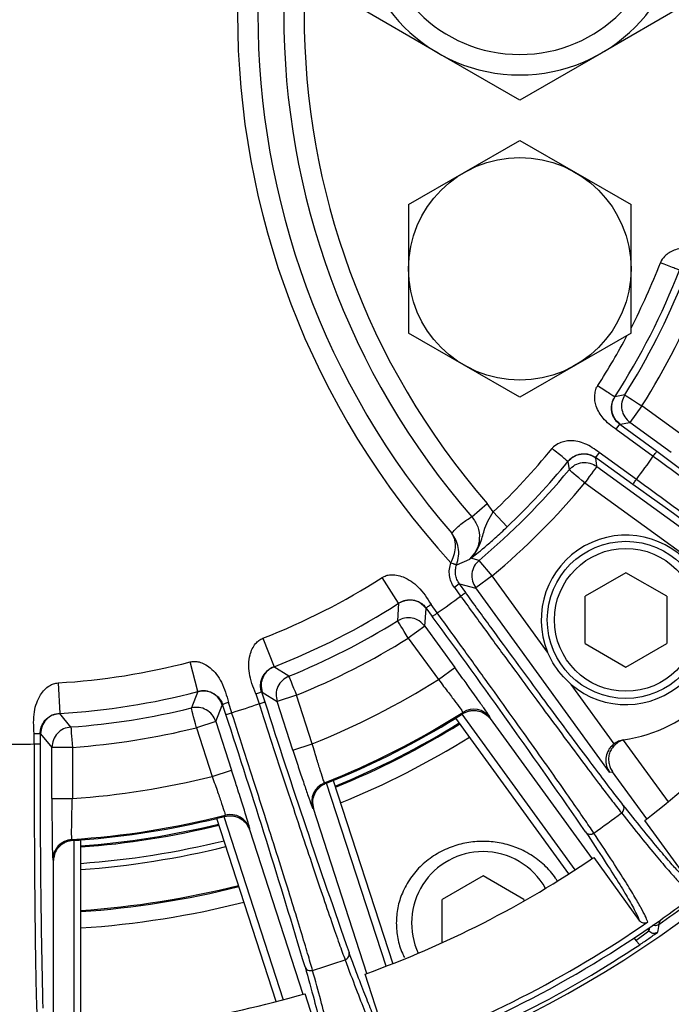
# Model space of a CAD drawing. Header units: millimetres. Extents: x -260 to 900, y 383 to 990.
# Tile 22 of 25: x 839 to 871, y 646 to 694. Entities that reach past the tile are written whole.
import ezdxf

# ---------------------------------------------------------------- set-up
doc = ezdxf.new("R2010")
doc.units = ezdxf.units.MM

# ---------------------------------------------------------------- blocks, each defined once
blk = doc.blocks.new('Drawing View9')
at = {"color": 7, "linetype": 'Continuous', "lineweight": 25}
for p, q in [((78, -19.928), (74, -17.619)), ((90, -17.619), (86, -19.928)), ((82, -22.238), (78, -19.928)), ((86, -19.928), (82, -22.238)), ((76.55, -27.353), (82, -24.207)), ((82, -24.207), (87.45, -27.353)), ((76.55, -27.353), (76.55, -33.647)), ((87.45, -33.647), (87.45, -27.353)), ((88.905, -30.159), (88.889, -30.201)), ((88.927, -30.102), (88.905, -30.159)), ((82, -36.793), (76.55, -33.647)), ((87.45, -33.647), (82, -36.793)), ((85.797, -36.26), (85.774, -36.295)), ((85.821, -36.223), (85.797, -36.26)), ((87.14, -36.68), (86.661, -36.764)), ((87.986, -37.213), (87.398, -38.022)), ((90.012, -38.685), (87.986, -37.213)), ((86.916, -38.112), (87.397, -38.024)), ((89.424, -39.494), (87.398, -38.022)), ((86.722, -38.359), (86.898, -38.117)), ((86.722, -38.359), (88.541, -39.68)), ((86.898, -38.117), (86.915, -38.114)), ((86.898, -38.117), (88.716, -39.438)), ((83.611, -39.268), (83.583, -39.303)), ((83.649, -39.221), (83.611, -39.268)), ((85.893, -39.501), (85.717, -39.743)), ((87.711, -40.822), (85.893, -39.501)), ((84.357, -39.936), (84.415, -40.347)), ((87.535, -41.064), (85.717, -39.743)), ((85.719, -39.76), (85.717, -39.743)), ((85.773, -40.175), (85.718, -39.761)), ((88.541, -39.68), (88.606, -39.726)), ((85.772, -40.176), (94.683, -46.651)), ((85.184, -40.985), (93.298, -46.88)), ((79.653, -42.649), (80.406, -41.995)), ((80.699, -42.412), (80.406, -41.995)), ((80.699, -42.412), (81.388, -43.136)), ((78.908, -44.995), (79.55, -44.721)), ((79.55, -44.721), (79.608, -44.677)), ((79.551, -44.722), (79.814, -44.417)), ((80.01, -44.784), (79.608, -44.677)), ((79.814, -44.417), (79.609, -44.677)), ((80.65, -45.547), (80.007, -44.781)), ((76.061, -46.887), (75.25, -45.625)), ((80.65, -45.547), (79.842, -46.134)), ((83.36, -49.276), (80.65, -45.547)), ((87.198, -45.389), (85.198, -46.544)), ((89.198, -46.544), (87.198, -45.389)), ((79.037, -45.935), (78.794, -46.111)), ((78.794, -46.111), (79.1, -46.53)), ((79.037, -45.935), (79.341, -46.353)), ((79.04, -45.933), (79.839, -46.136)), ((86.395, -55.154), (79.842, -46.134)), ((79.147, -46.594), (79.101, -46.53)), ((85.198, -48.853), (85.198, -46.544)), ((89.198, -46.544), (89.198, -48.853)), ((76.059, -46.884), (76.013, -47.749)), ((77.352, -48.004), (77.407, -47.143)), ((77.41, -47.141), (77.412, -47.115)), ((77.716, -47.534), (77.412, -47.115)), ((77.959, -47.36), (77.655, -46.939)), ((77.349, -48.007), (76.54, -48.594)), ((77.349, -48.007), (78.821, -50.034)), ((69.416, -48.598), (69.96, -49.996)), ((76.54, -48.594), (78.012, -50.621)), ((85.198, -48.853), (87.198, -50.008)), ((87.198, -50.008), (89.198, -48.853)), ((66.226, -51.209), (65.845, -49.758)), ((70.686, -50.463), (69.958, -49.992)), ((78.012, -50.621), (78.821, -50.034)), ((79.218, -50.582), (78.821, -50.034)), ((59.378, -50.783), (59.463, -52.28)), ((86.623, -53.767), (84.512, -50.862)), ((66.225, -51.205), (65.914, -52.014)), ((69.065, -51.315), (69.227, -51.809)), ((69.351, -51.223), (69.511, -51.716)), ((69.351, -51.223), (69.372, -51.236)), ((69.376, -51.235), (70.106, -51.696)), ((71.06, -51.386), (70.109, -51.695)), ((71.834, -53.769), (71.06, -51.386)), ((67.108, -52.67), (67.427, -51.868)), ((67.431, -51.867), (67.441, -51.843)), ((67.601, -52.336), (67.441, -51.843)), ((67.885, -52.245), (67.726, -51.751)), ((69.227, -51.809), (69.278, -51.965)), ((70.884, -54.078), (70.109, -51.695)), ((60.009, -52.949), (59.463, -52.276)), ((84.409, -60.141), (78.864, -52.509)), ((79.162, -52.323), (84.705, -59.951)), ((80.553, -52.488), (80.481, -52.368)), ((80.55, -52.532), (80.553, -52.488)), ((80.55, -52.532), (85.539, -59.399)), ((67.105, -52.672), (66.154, -52.981)), ((66.154, -52.981), (66.928, -55.364)), ((67.105, -52.672), (67.879, -55.054)), ((58.205, -53.778), (58.204, -53.259)), ((58.504, -53.259), (58.504, -53.778)), ((58.504, -53.259), (58.521, -53.278)), ((58.524, -53.278), (59.076, -53.943)), ((59.08, -56.448), (59.08, -53.943)), ((60.08, -53.943), (59.08, -53.943)), ((60.08, -53.943), (60.08, -56.448)), ((70.884, -54.078), (71.834, -53.769)), ((87.061, -53.584), (89.263, -56.615)), ((70.884, -54.078), (71.095, -54.725)), ((66.928, -55.364), (67.879, -55.055)), ((68.086, -55.698), (67.879, -55.054)), ((86.395, -55.154), (86.535, -55.134)), ((88.219, -57.451), (86.535, -55.134)), ((75.449, -64.667), (72.535, -55.7)), ((72.861, -55.568), (75.776, -64.54)), ((59.08, -56.448), (60.08, -56.448)), ((59.08, -56.448), (59.081, -57.128)), ((71.788, -56.769), (71.851, -56.922)), ((67.496, -57.337), (70.409, -66.305)), ((71.851, -56.922), (71.888, -56.945)), ((74.511, -65.018), (71.888, -56.945)), ((70.07, -66.394), (67.155, -57.422)), ((68.768, -57.924), (68.736, -57.788)), ((90.367, -60.598), (88.13, -57.519)), ((68.751, -57.965), (68.768, -57.924)), ((68.751, -57.965), (71.374, -66.037)), ((60.149, -58.501), (60.149, -67.93)), ((60.5, -67.91), (60.5, -58.476)), ((59.109, -59.287), (59.121, -59.451)), ((59.121, -59.451), (59.149, -59.486)), ((59.149, -67.973), (59.149, -59.486)), ((85.62, -59.343), (87.857, -62.422)), ((80.2, -60.241), (78.2, -61.396)), ((82.2, -61.396), (80.2, -60.241)), ((78.2, -63.514), (78.2, -61.396)), ((82.2, -61.396), (82.2, -61.473)), ((88.808, -62.624), (88.889, -62.402)), ((87.682, -63.405), (88.329, -62.935)), ((88.26, -62.84), (88.329, -62.935)), ((88.356, -62.774), (88.329, -62.935)), ((87.597, -63.288), (87.682, -63.405)), ((87.874, -63.609), (87.682, -63.405)), ((75.595, -68.67), (74.419, -65.05)), ((71.468, -66.009), (72.644, -69.629))]:
    blk.add_line(p, q, dxfattribs=at)
at = {"color": 7, "linetype": 'Continuous', "lineweight": 25, "flags": 128}
for points in [[(87.14, -36.68), (87.159, -36.692), (87.208, -36.723), (87.288, -36.773), (87.393, -36.839), (87.52, -36.92), (87.666, -37.011), (87.823, -37.11), (87.986, -37.213)], [(85.184, -40.985), (85.036, -40.862), (84.893, -40.744), (84.761, -40.634), (84.645, -40.538), (84.549, -40.458), (84.478, -40.398), (84.432, -40.361), (84.415, -40.347)], [(85.772, -40.176), (85.759, -40.194), (85.724, -40.242), (85.67, -40.318), (85.596, -40.418), (85.508, -40.54), (85.407, -40.679), (85.298, -40.829), (85.184, -40.985)], [(76.54, -48.594), (76.438, -48.431), (76.34, -48.273), (76.249, -48.127), (76.169, -47.999), (76.104, -47.894), (76.054, -47.814), (76.023, -47.764), (76.011, -47.746)], [(70.684, -50.46), (70.692, -50.48), (70.714, -50.535), (70.75, -50.622), (70.796, -50.737), (70.853, -50.877), (70.918, -51.036), (70.988, -51.208), (71.06, -51.386)], [(66.154, -52.981), (66.107, -52.793), (66.063, -52.613), (66.021, -52.447), (65.985, -52.3), (65.955, -52.179), (65.933, -52.089), (65.919, -52.032), (65.913, -52.01)], [(79.209, -52.231), (79.207, -52.267), (79.205, -52.296)], [(60.008, -52.945), (60.01, -52.967), (60.014, -53.026), (60.021, -53.119), (60.029, -53.243), (60.04, -53.394), (60.052, -53.565), (60.066, -53.75), (60.08, -53.943)], [(72.488, -55.718), (72.457, -55.699), (72.433, -55.683)], [(67.568, -57.264), (67.555, -57.298), (67.545, -57.325)], [(60.099, -58.504), (60.076, -58.476), (60.058, -58.454)]]:
    blk.add_lwpolyline(points, dxfattribs=at)
at = {"color": 7, "linetype": 'Continuous', "lineweight": 25}
for centre, radius in [((82, -30.5), 5.45), ((87.198, -47.698), 3.85), ((87.198, -47.698), 3.5)]:
    blk.add_circle(centre, radius, dxfattribs=at)
for centre, radius, start, end in [((108, -18), 39.831, 137.5176, 222.4824), ((108, -18), 38.833, 139.056, 220.9442), ((108, -18), 37.565, 138.9907, 221.0099), ((108, -18), 36.567, 138.9908, 221.0093), ((82, -13), 8, 180, 0), ((82, -13), 7, 180, 0), ((57.5, -18), 33.677, 332.7895, 338.759), ((57.5, -18), 34.677, 327.24, 338.7605), ((57.5, -18), 35.035, 327.7804, 338.2197), ((57.5, -18), 36.035, 327.7797, 338.2203), ((57.5, -18), 33.677, 327.241, 332.1101), ((57.5, -18), 55, 198.2785, 341.7215), ((57.5, -18), 33.677, 313.5415, 320.759), ((246.779, 172.087), 264.058, 233.23088, 236.62912), ((57.5, -18), 34.677, 313.5417, 320.759), ((57.5, -18), 37.862, 322.9311, 325.0688), ((57.5, -18), 34.983, 310.0442, 320.2984), ((57.5, -18), 35.983, 310.0442, 320.2984), ((-64.791, -256.753), 264.054, 51.37089, 54.76908), ((87.198, -47.698), 4.15, 229.6636, 202.3366), ((57.5, -18), 32.836, 291.2778, 302.7222), ((57.5, -18), 35.785, 304.8694, 307.1304), ((57.5, -18), 34.336, 291.2771, 302.7221), ((57.5, -18), 35.035, 292.1064, 301.8936), ((-281.297, -310.902), 445.256, 34.59696, 36.26338), ((86.138, -46.638), 7, 277.7713, 353.9594), ((57.5, -18), 36.035, 292.105, 301.8949), ((57.5, -18), 50, 307.7782, 322.4638), ((57.5, -18), 32.836, 273.2778, 284.7222), ((57.5, -18), 38.535, 291.8384, 302.1616), ((57.5, -18), 34.336, 273.2771, 284.7221), ((57.5, -18), 35.035, 274.1064, 283.8936), ((57.5, -18), 35.785, 286.8709, 289.1298), ((504.99, 87.754), 457.268, 197.75864, 199.38113), ((79.744, -53.076), 1, 36.0114, 122.3689), ((-355.227, -191.873), 445.256, 16.59696, 18.26338), ((57.5, -18), 40.534, 291.6177, 302.3823), ((57.5, -18), 40.587, 292.2389, 301.7611), ((57.5, -18), 40.587, 301.7611, 302.2573), ((57.5, -18), 36.035, 274.105, 283.8949), ((57.5, -18), 40.878, 292.2087, 301.7913), ((57.5, -18), 40.934, 292.2029, 301.7971), ((57.5, -18), 41.734, 292.1222, 301.8778), ((57.5, -18), 35.785, 268.8717, 271.1296), ((515.768, -55.704), 457.268, 179.75864, 181.38113), ((57.5, -18), 38.535, 273.8384, 284.1616), ((72.802, -56.613), 1, 111.6312, 197.9806), ((57.5, -18), 40.587, 291.7427, 292.2389), ((57.5, -18), 40.534, 273.6177, 284.3823), ((57.5, -18), 40.587, 283.7611, 284.2573), ((67.817, -58.233), 1, 18.0114, 104.3689), ((57.5, -18), 49.016, 305.0205, 306.9792), ((57.5, -18), 40.587, 274.2389, 283.7611), ((57.5, -18), 40.878, 274.2087, 283.7913), ((57.5, -18), 40.934, 274.2029, 283.7971), ((60.121, -59.452), 1, 93.6312, 179.9806), ((57.5, -18), 40.587, 273.7427, 274.2389), ((57.5, -18), 41.734, 274.1222, 283.8778), ((57.5, -18), 42.035, 274.0927, 283.9073), ((80.2, -62.55), 3.5, 90, 204.9942), ((80.2, -62.55), 3.5, 29.0058, 90), ((57.5, -18), 50, 289.7782, 304.2217), ((57.5, -18), 44.034, 273.9065, 284.0935), ((57.5, -18), 44.091, 273.9015, 284.0985), ((57.5, -18), 44.891, 273.8319, 284.1681), ((57.5, -18), 54.511, 305.0536, 306.9467), ((57.5, -18), 54.376, 305.258, 306.7422), ((57.5, -18), 54.376, 288.7419, 305.258), ((57.5, -18), 54.097, 289.3328, 304.6671), ((277.932, -95.098), 191.891, 170.25671, 170.37212), ((57.5, -18), 54.798, 290.3375, 303.6625), ((57.5, -18), 49.016, 287.0205, 288.9792), ((57.5, -18), 50, 271.7782, 286.2217)]:
    blk.add_arc(centre, radius, start, end, dxfattribs=at)
for points, knots in [([(91.148, -29.674), (90.884, -29.589), (90.388, -29.43), (89.759, -29.494), (89.369, -29.667), (89.124, -29.844), (88.998, -30.009), (88.928, -30.102)], [0, 0, 0, 0, 0.336821, 0.634272, 0.746508, 0.858138, 1, 1, 1, 1]), ([(86.722, -38.359), (86.491, -38.196), (86.074, -37.9), (85.781, -37.361), (85.668, -36.961), (85.676, -36.682), (85.701, -36.454), (85.757, -36.333), (85.774, -36.295)], [0, 0, 0, 0, 0.339089, 0.61295, 0.724366, 0.839089, 0.94929, 1, 1, 1, 1]), ([(86.898, -38.117), (86.843, -38.071), (86.721, -37.969), (86.564, -37.726), (86.479, -37.414), (86.504, -37.13), (86.573, -36.917), (86.633, -36.814), (86.661, -36.764)], [0, 0, 0, 0, 0.128157, 0.282208, 0.544505, 0.78642, 0.897533, 1, 1, 1, 1]), ([(85.893, -39.501), (85.669, -39.338), (85.246, -39.033), (84.628, -38.9), (84.204, -38.944), (83.916, -39.036), (83.745, -39.155), (83.65, -39.221)], [0, 0, 0, 0, 0.336843, 0.634286, 0.746529, 0.858165, 1, 1, 1, 1]), ([(84.357, -39.936), (84.395, -39.893), (84.476, -39.805), (84.657, -39.673), (84.918, -39.561), (85.242, -39.545), (85.522, -39.62), (85.656, -39.705), (85.717, -39.743)], [0, 0, 0, 0, 0.102776, 0.213859, 0.455688, 0.717893, 0.871903, 1, 1, 1, 1]), ([(79.814, -44.417), (79.898, -44.276), (80.045, -44.03), (80.165, -43.652), (80.268, -43.273), (80.411, -42.863), (80.604, -42.561), (80.699, -42.412)], [0, 0, 0, 0, 0.222213, 0.38827, 0.545425, 0.776156, 1, 1, 1, 1]), ([(78.667, -43.449), (78.831, -43.275), (79.123, -42.966), (79.491, -42.746), (79.653, -42.65)], [0, 0, 0, 0, 0.560866, 1, 1, 1, 1]), ([(79.654, -42.65), (79.763, -42.808), (79.981, -43.124), (80.051, -43.707), (79.923, -44.28), (79.675, -44.574), (79.551, -44.722)], [0, 0, 0, 0, 0.249646, 0.499391, 0.74949, 1, 1, 1, 1]), ([(79.609, -44.677), (79.695, -44.61), (79.878, -44.467), (80.273, -44.141), (80.795, -43.69), (81.189, -43.323), (81.388, -43.136)], [0, 0, 0, 0, 0.223361, 0.469252, 0.731182, 1, 1, 1, 1]), ([(78.625, -44.9), (78.68, -44.783), (78.796, -44.536), (78.866, -44.15), (78.845, -43.762), (78.729, -43.558), (78.667, -43.449)], [0, 0, 0, 0, 0.210103, 0.443126, 0.702428, 1, 1, 1, 1]), ([(78.91, -44.996), (78.95, -44.853), (79.03, -44.567), (78.998, -44.146), (78.883, -43.763), (78.739, -43.553), (78.667, -43.449)], [0, 0, 0, 0, 0.2488404, 0.4991916, 0.7496536, 1, 1, 1, 1]), ([(78.794, -46.111), (78.738, -46.02), (78.625, -45.839), (78.548, -45.528), (78.537, -45.208), (78.596, -45.004), (78.625, -44.9)], [0, 0, 0, 0, 0.252029, 0.499983, 0.747738, 1, 1, 1, 1]), ([(78.625, -44.9), (78.66, -44.913), (78.715, -44.931), (78.78, -44.954), (78.825, -44.969), (78.862, -44.981), (78.898, -44.993), (78.905, -44.995), (78.91, -44.996)], [0, 0, 0, 0, 0.239832, 0.368648, 0.500102, 0.631541, 0.760316, 1, 1, 1, 1]), ([(75.25, -45.625), (75.315, -45.59), (75.447, -45.519), (75.69, -45.477), (75.975, -45.495), (76.46, -45.639), (77.108, -46.089), (77.462, -46.639), (77.655, -46.939)], [0, 0, 0, 0, 0.072709, 0.147917, 0.241864, 0.354234, 0.64745, 1, 1, 1, 1]), ([(76.061, -46.887), (76.085, -46.873), (76.135, -46.842), (76.237, -46.793), (76.407, -46.733), (76.654, -46.699), (76.968, -46.755), (77.209, -46.9), (77.337, -47.019), (77.388, -47.084), (77.412, -47.115)], [0, 0, 0, 0, 0.041299, 0.090441, 0.199759, 0.44749, 0.723801, 0.875062, 0.939902, 1, 1, 1, 1]), ([(69.065, -51.315), (68.936, -50.983), (68.699, -50.375), (68.717, -49.592), (68.881, -49.114), (69.033, -48.872), (69.213, -48.695), (69.349, -48.63), (69.416, -48.598)], [0, 0, 0, 0, 0.35179, 0.645046, 0.75304, 0.85086, 0.926634, 1, 1, 1, 1]), ([(84.512, -50.862), (84.182, -50.528), (83.713, -50.055), (83.44, -49.453), (83.36, -49.276)], [0, 0, 0, 0, 0.705296, 1, 1, 1, 1]), ([(65.845, -49.758), (65.917, -49.745), (66.064, -49.718), (66.309, -49.754), (66.574, -49.858), (66.991, -50.145), (67.468, -50.773), (67.635, -51.405), (67.726, -51.751)], [0, 0, 0, 0, 0.0727087, 0.147917, 0.2418635, 0.3542339, 0.6474502, 1, 1, 1, 1]), ([(69.351, -51.223), (69.34, -51.185), (69.317, -51.107), (69.296, -50.936), (69.319, -50.654), (69.459, -50.366), (69.632, -50.185), (69.781, -50.082), (69.88, -50.029), (69.935, -50.006), (69.96, -49.996)], [0, 0, 0, 0, 0.059497, 0.123515, 0.272279, 0.552507, 0.800241, 0.909559, 0.958714, 1, 1, 1, 1]), ([(78.012, -50.621), (78.099, -50.733), (78.268, -50.951), (78.569, -51.345), (78.892, -51.773), (79.16, -52.142), (79.193, -52.201), (79.209, -52.231)], [0, 0, 0, 0, 0.136989, 0.266298, 0.500928, 0.751626, 1, 1, 1, 1]), ([(80.481, -52.368), (80.419, -52.277), (80.296, -52.094), (79.925, -51.568), (79.551, -51.042), (79.284, -50.674), (79.218, -50.582)], [0, 0, 0, 0, 0.280277, 0.558031, 0.88905, 1, 1, 1, 1]), ([(58.204, -53.259), (58.184, -52.903), (58.147, -52.251), (58.405, -51.511), (58.709, -51.108), (58.929, -50.925), (59.154, -50.813), (59.304, -50.793), (59.378, -50.783)], [0, 0, 0, 0, 0.3517894, 0.6450452, 0.75304, 0.8508602, 0.9266338, 1, 1, 1, 1]), ([(66.226, -51.209), (66.253, -51.203), (66.31, -51.189), (66.422, -51.174), (66.603, -51.169), (66.848, -51.214), (67.13, -51.364), (67.314, -51.576), (67.399, -51.729), (67.427, -51.806), (67.441, -51.843)], [0, 0, 0, 0, 0.041299, 0.090441, 0.199758, 0.447489, 0.723801, 0.875063, 0.939902, 1, 1, 1, 1]), ([(58.504, -53.259), (58.506, -53.22), (58.508, -53.138), (58.541, -52.969), (58.65, -52.708), (58.871, -52.478), (59.093, -52.359), (59.266, -52.307), (59.377, -52.287), (59.436, -52.282), (59.463, -52.28)], [0, 0, 0, 0, 0.059497, 0.123515, 0.272279, 0.552507, 0.800241, 0.909559, 0.958714, 1, 1, 1, 1]), ([(79.205, -52.296), (79.197, -52.301), (79.183, -52.31), (79.169, -52.319), (79.162, -52.323)], [0, 0, 0, 0, 0.559993, 1, 1, 1, 1]), ([(79.205, -52.296), (79.256, -52.267), (79.362, -52.207), (79.538, -52.155), (79.724, -52.131), (79.973, -52.148), (80.288, -52.255), (80.456, -52.433), (80.55, -52.532)], [0, 0, 0, 0, 0.096453, 0.199643, 0.311861, 0.434892, 0.684266, 1, 1, 1, 1]), ([(72.433, -55.683), (72.419, -55.653), (72.39, -55.591), (72.249, -55.157), (72.093, -54.645), (71.951, -54.17), (71.874, -53.905), (71.834, -53.769)], [0, 0, 0, 0, 0.248269, 0.49887, 0.733589, 0.862951, 1, 1, 1, 1]), ([(86.623, -53.767), (86.56, -53.822), (86.433, -53.935), (86.277, -54.181), (86.197, -54.51), (86.23, -54.864), (86.342, -55.061), (86.395, -55.154)], [0, 0, 0, 0, 0.132166, 0.26965, 0.485787, 0.757753, 1, 1, 1, 1]), ([(87.061, -53.584), (86.992, -53.612), (86.845, -53.671), (86.656, -53.822), (86.493, -54.004), (86.389, -54.22), (86.342, -54.456), (86.356, -54.698), (86.415, -54.932), (86.497, -55.067), (86.536, -55.133)], [0, 0, 0, 0, 0.1179037, 0.2492882, 0.3765026, 0.4999033, 0.6236083, 0.7524876, 0.878538, 1, 1, 1, 1]), ([(87.084, -53.574), (87.002, -53.592), (86.836, -53.628), (86.694, -53.721), (86.623, -53.767)], [0, 0, 0, 0, 0.499112, 1, 1, 1, 1]), ([(71.095, -54.725), (71.113, -54.781), (71.221, -55.11), (71.405, -55.662), (71.623, -56.306), (71.759, -56.699), (71.785, -56.76), (71.788, -56.769)], [0, 0, 0, 0, 0.058191, 0.338571, 0.618644, 0.948516, 1, 1, 1, 1]), ([(66.928, -55.364), (66.976, -55.497), (67.069, -55.756), (67.234, -56.224), (67.408, -56.73), (67.549, -57.164), (67.562, -57.231), (67.568, -57.264)], [0, 0, 0, 0, 0.136989, 0.266298, 0.500928, 0.751626, 1, 1, 1, 1]), ([(68.736, -57.788), (68.706, -57.682), (68.645, -57.47), (68.455, -56.855), (68.261, -56.239), (68.121, -55.807), (68.086, -55.698)], [0, 0, 0, 0, 0.2802767, 0.5580313, 0.8890499, 1, 1, 1, 1]), ([(72.488, -55.718), (72.435, -55.743), (72.324, -55.794), (72.179, -55.906), (72.051, -56.042), (71.917, -56.254), (71.818, -56.57), (71.863, -56.811), (71.888, -56.945)], [0, 0, 0, 0, 0.096449, 0.199633, 0.311842, 0.434861, 0.684312, 1, 1, 1, 1]), ([(72.535, -55.7), (72.526, -55.703), (72.511, -55.709), (72.495, -55.716), (72.488, -55.718)], [0, 0, 0, 0, 0.559995, 1, 1, 1, 1]), ([(60.058, -58.454), (60.053, -58.42), (60.045, -58.353), (60.045, -57.897), (60.054, -57.361), (60.067, -56.865), (60.075, -56.59), (60.08, -56.448)], [0, 0, 0, 0, 0.2482694, 0.4988701, 0.7335895, 0.8629519, 1, 1, 1, 1]), ([(90.367, -60.598), (90.293, -60.537), (90.146, -60.416), (89.81, -60.074), (89.364, -59.579), (88.771, -58.881), (88.026, -57.974), (87.379, -57.16), (87.057, -56.754)], [0, 0, 0, 0, 0.1703476, 0.3360862, 0.500109, 0.6687875, 0.8345974, 1, 1, 1, 1]), ([(59.081, -57.128), (59.081, -57.188), (59.082, -57.534), (59.086, -58.115), (59.095, -58.795), (59.103, -59.211), (59.108, -59.278), (59.109, -59.287)], [0, 0, 0, 0, 0.058191, 0.338571, 0.618644, 0.948516, 1, 1, 1, 1]), ([(67.545, -57.325), (67.535, -57.327), (67.519, -57.331), (67.503, -57.335), (67.496, -57.337)], [0, 0, 0, 0, 0.559993, 1, 1, 1, 1]), ([(67.545, -57.325), (67.602, -57.313), (67.721, -57.289), (67.905, -57.293), (68.089, -57.328), (68.321, -57.421), (68.587, -57.62), (68.692, -57.841), (68.751, -57.965)], [0, 0, 0, 0, 0.096453, 0.199643, 0.311861, 0.434892, 0.684266, 1, 1, 1, 1]), ([(86.985, -57.157), (87.311, -57.567), (87.964, -58.389), (88.71, -59.297), (89.305, -59.998), (89.754, -60.494), (90.088, -60.834), (90.234, -60.954), (90.307, -61.014)], [0, 0, 0, 0, 0.166788, 0.333532, 0.500226, 0.666867, 0.833459, 1, 1, 1, 1]), ([(85.224, -58.086), (85.544, -58.57), (86.186, -59.539), (86.856, -60.593), (87.37, -61.443), (87.712, -62.063), (87.808, -62.303), (87.857, -62.422)], [0, 0, 0, 0, 0.1865887, 0.3732194, 0.5598677, 0.7798779, 1, 1, 1, 1]), ([(88.271, -62.493), (88.236, -62.405), (88.167, -62.23), (87.948, -61.806), (87.614, -61.227), (87.132, -60.444), (86.498, -59.454), (85.919, -58.579), (85.629, -58.142)], [0, 0, 0, 0, 0.166546, 0.333142, 0.499791, 0.666489, 0.833229, 1, 1, 1, 1]), ([(60.099, -58.504), (60.041, -58.511), (59.92, -58.525), (59.747, -58.587), (59.583, -58.677), (59.39, -58.836), (59.199, -59.107), (59.167, -59.35), (59.149, -59.486)], [0, 0, 0, 0, 0.096449, 0.199633, 0.311842, 0.434861, 0.684312, 1, 1, 1, 1]), ([(60.149, -58.501), (60.14, -58.501), (60.123, -58.502), (60.106, -58.503), (60.099, -58.504)], [0, 0, 0, 0, 0.559995, 1, 1, 1, 1]), ([(83.835, -60.488), (83.808, -60.442), (83.636, -60.159), (83.218, -59.701), (82.547, -59.179), (81.791, -58.815), (80.999, -58.596), (80.199, -58.527), (79.399, -58.596), (78.607, -58.815), (77.853, -59.18), (77.178, -59.699), (76.624, -60.334), (76.235, -61.046), (75.992, -61.794), (75.964, -62.298), (75.95, -62.55)], [0, 0, 0, 0, 0.014742, 0.092309, 0.170876, 0.250488, 0.324432, 0.398762, 0.473145, 0.547035, 0.626706, 0.705215, 0.782839, 0.859706, 0.929888, 1, 1, 1, 1]), ([(75.95, -62.55), (75.964, -62.802), (75.994, -63.306), (76.169, -63.873), (76.318, -64.171), (76.355, -64.244)], [0, 0, 0, 0, 0.429909, 0.859917, 1, 1, 1, 1]), ([(87.857, -62.422), (87.884, -62.451), (87.936, -62.509), (88.048, -62.549), (88.167, -62.548), (88.236, -62.511), (88.271, -62.493)], [0, 0, 0, 0, 0.2519173, 0.4998632, 0.7478111, 1, 1, 1, 1]), ([(88.808, -62.624), (88.774, -62.642), (88.706, -62.679), (88.598, -62.684), (88.54, -62.659), (88.518, -62.649)], [0, 0, 0, 0, 0.380198, 0.760396, 1, 1, 1, 1]), ([(87.874, -63.609), (87.952, -63.557), (88.114, -63.448), (88.348, -63.287), (88.566, -63.133), (88.68, -63.05), (88.743, -63.005)], [0, 0, 0, 0, 0.201669, 0.421677, 0.680988, 1, 1, 1, 1]), ([(88.743, -63.005), (88.709, -63.023), (88.64, -63.061), (88.521, -63.061), (88.408, -63.021), (88.355, -62.964), (88.329, -62.935)], [0, 0, 0, 0, 0.250138, 0.500079, 0.74998, 1, 1, 1, 1]), ([(75.595, -68.67), (75.538, -68.58), (75.424, -68.399), (75.174, -67.887), (74.869, -67.187), (74.511, -66.3), (74.12, -65.292), (73.796, -64.424), (73.634, -63.991)], [0, 0, 0, 0, 0.1867694, 0.3734682, 0.5601053, 0.7067573, 0.8533932, 1, 1, 1, 1]), ([(73.442, -64.351), (73.625, -64.843), (73.992, -65.826), (74.421, -66.92), (74.771, -67.771), (75.043, -68.381), (75.257, -68.808), (75.358, -68.967), (75.409, -69.046)], [0, 0, 0, 0, 0.1667705, 0.3335114, 0.5002094, 0.6668577, 0.8334545, 1, 1, 1, 1]), ([(71.48, -64.691), (71.635, -65.25), (71.945, -66.37), (72.257, -67.58), (72.484, -68.547), (72.617, -69.242), (72.635, -69.5), (72.644, -69.629)], [0, 0, 0, 0, 0.1865887, 0.3732194, 0.5598677, 0.7798779, 1, 1, 1, 1]), ([(73.016, -69.824), (73.01, -69.73), (72.999, -69.542), (72.92, -69.071), (72.782, -68.417), (72.566, -67.523), (72.269, -66.386), (71.988, -65.375), (71.848, -64.869)], [0, 0, 0, 0, 0.166546, 0.333142, 0.499791, 0.666489, 0.833229, 1, 1, 1, 1])]:
    blk.add_open_spline(points, degree=3, knots=knots, dxfattribs=at)
for points in [[(89.821, -30.563), (89.805, -30.557), (89.774, -30.545), (89.557, -30.461), (89.251, -30.342), (89.01, -30.248), (88.889, -30.201)], [(85.821, -36.223), (85.93, -36.293), (86.148, -36.433), (86.424, -36.611), (86.619, -36.736), (86.647, -36.755), (86.662, -36.764)], [(86.915, -38.114), (86.821, -38.028), (86.633, -37.857), (86.499, -37.493), (86.492, -37.106), (86.605, -36.878), (86.661, -36.764)], [(87.14, -36.68), (87.084, -36.794), (86.974, -37.021), (86.983, -37.406), (87.118, -37.767), (87.305, -37.937), (87.398, -38.022)], [(84.357, -39.936), (84.344, -39.925), (84.318, -39.904), (84.138, -39.757), (83.884, -39.549), (83.683, -39.385), (83.583, -39.303)], [(88.541, -39.68), (88.564, -39.648), (88.609, -39.586), (88.667, -39.506), (88.708, -39.45), (88.714, -39.442), (88.717, -39.438)], [(84.357, -39.936), (84.448, -39.847), (84.629, -39.669), (85, -39.556), (85.388, -39.571), (85.609, -39.697), (85.719, -39.76)], [(84.417, -40.348), (84.507, -40.26), (84.689, -40.084), (85.058, -39.972), (85.444, -39.988), (85.663, -40.112), (85.773, -40.175)], [(88.606, -39.726), (89.143, -40.116), (90.217, -40.895), (91.805, -42.041), (93.346, -43.146), (94.814, -44.195), (96.188, -45.17), (97.446, -46.057), (98.57, -46.842), (99.54, -47.512), (100.343, -48.058), (100.963, -48.469), (101.408, -48.75), (101.537, -48.816), (101.602, -48.848)], [(87.535, -41.064), (87.538, -41.06), (87.544, -41.052), (87.585, -40.996), (87.642, -40.917), (87.688, -40.854), (87.711, -40.822)], [(100.467, -50.411), (100.415, -50.359), (100.312, -50.256), (99.905, -49.918), (99.32, -49.453), (98.547, -48.854), (97.604, -48.134), (96.505, -47.304), (95.266, -46.376), (93.906, -45.366), (92.448, -44.288), (90.913, -43.159), (89.326, -41.998), (88.249, -41.215), (87.711, -40.823)], [(80.007, -44.781), (79.92, -44.872), (79.746, -45.054), (79.637, -45.422), (79.654, -45.806), (79.779, -46.025), (79.842, -46.134)], [(79.04, -45.933), (78.996, -45.863), (78.908, -45.723), (78.847, -45.482), (78.839, -45.233), (78.885, -45.074), (78.908, -44.995)], [(77.407, -47.143), (77.322, -47.049), (77.152, -46.86), (76.789, -46.724), (76.401, -46.716), (76.173, -46.828), (76.059, -46.884)], [(79.101, -46.53), (79.132, -46.507), (79.195, -46.461), (79.274, -46.404), (79.33, -46.363), (79.338, -46.357), (79.342, -46.355)], [(79.147, -46.594), (79.57, -47.175), (80.416, -48.337), (81.657, -50.034), (82.842, -51.645), (83.942, -53.132), (84.932, -54.461), (85.784, -55.595), (86.494, -56.53), (86.821, -56.948), (86.984, -57.157)], [(87.057, -56.754), (86.896, -56.548), (86.575, -56.137), (85.875, -55.217), (85.036, -54.1), (84.061, -52.79), (82.977, -51.325), (81.811, -49.738), (80.588, -48.068), (79.757, -46.925), (79.341, -46.353)], [(77.655, -46.939), (77.623, -46.962), (77.56, -47.008), (77.481, -47.065), (77.424, -47.106), (77.416, -47.112), (77.412, -47.115)], [(77.349, -48.007), (77.264, -47.914), (77.095, -47.728), (76.736, -47.593), (76.352, -47.582), (76.125, -47.691), (76.012, -47.745)], [(77.717, -47.535), (77.721, -47.532), (77.729, -47.526), (77.785, -47.486), (77.864, -47.428), (77.927, -47.383), (77.958, -47.36)], [(85.629, -58.142), (85.48, -57.92), (85.182, -57.478), (84.508, -56.508), (83.688, -55.34), (82.723, -53.978), (81.641, -52.463), (80.468, -50.828), (79.231, -49.113), (78.382, -47.944), (77.958, -47.36)], [(69.958, -49.992), (69.846, -50.051), (69.622, -50.17), (69.401, -50.489), (69.297, -50.862), (69.35, -51.111), (69.376, -51.235)], [(70.683, -50.46), (70.573, -50.52), (70.351, -50.64), (70.134, -50.956), (70.032, -51.326), (70.084, -51.572), (70.109, -51.695)], [(67.427, -51.868), (67.376, -51.752), (67.272, -51.52), (66.969, -51.279), (66.602, -51.151), (66.351, -51.187), (66.225, -51.205)], [(69.065, -51.315), (69.102, -51.303), (69.176, -51.279), (69.27, -51.249), (69.336, -51.227), (69.346, -51.224), (69.351, -51.223)], [(67.105, -52.672), (67.053, -52.557), (66.95, -52.328), (66.65, -52.088), (66.288, -51.96), (66.039, -51.993), (65.914, -52.01)], [(67.726, -51.751), (67.689, -51.763), (67.615, -51.787), (67.521, -51.817), (67.455, -51.839), (67.445, -51.842), (67.441, -51.843)], [(69.227, -51.809), (69.264, -51.797), (69.338, -51.773), (69.431, -51.742), (69.497, -51.721), (69.506, -51.718), (69.511, -51.716)], [(69.278, -51.965), (69.5, -52.644), (69.943, -54.004), (70.595, -55.989), (71.22, -57.875), (71.803, -59.616), (72.329, -61.175), (72.786, -62.507), (73.17, -63.608), (73.351, -64.104), (73.441, -64.351)], [(59.463, -52.276), (59.337, -52.298), (59.087, -52.341), (58.779, -52.576), (58.565, -52.9), (58.538, -53.152), (58.524, -53.278)], [(67.601, -52.337), (67.606, -52.335), (67.615, -52.332), (67.681, -52.311), (67.774, -52.281), (67.848, -52.257), (67.885, -52.245)], [(71.848, -64.869), (71.775, -64.613), (71.628, -64.1), (71.287, -62.969), (70.868, -61.605), (70.371, -60.012), (69.81, -58.237), (69.199, -56.319), (68.553, -54.306), (68.107, -52.932), (67.884, -52.245)], [(60.007, -52.945), (59.884, -52.968), (59.636, -53.013), (59.332, -53.247), (59.121, -53.568), (59.093, -53.818), (59.08, -53.943)], [(58.204, -53.259), (58.243, -53.259), (58.321, -53.259), (58.42, -53.259), (58.489, -53.259), (58.499, -53.259), (58.504, -53.259)], [(58.205, -53.778), (58.244, -53.778), (58.322, -53.778), (58.42, -53.778), (58.489, -53.778), (58.499, -53.778), (58.504, -53.778)], [(58.206, -53.778), (58.206, -54.216), (58.207, -55.094), (58.209, -56.398), (58.214, -57.68), (58.219, -58.926), (58.227, -60.128), (58.236, -61.272), (58.247, -62.356), (58.255, -63.013), (58.259, -63.342)], [(86.984, -57.157), (87.013, -57.13), (87.07, -57.077), (87.11, -56.966), (87.11, -56.851), (87.075, -56.786), (87.057, -56.754)], [(85.224, -58.086), (85.249, -58.113), (85.299, -58.167), (85.409, -58.202), (85.526, -58.198), (85.595, -58.16), (85.629, -58.142)], [(58.259, -63.342), (58.264, -63.742), (58.276, -64.543), (58.295, -65.545), (58.316, -66.398), (58.33, -66.805), (58.338, -67.009)], [(73.441, -64.351), (73.477, -64.335), (73.547, -64.302), (73.619, -64.209), (73.655, -64.1), (73.641, -64.027), (73.634, -63.991)], [(71.48, -64.691), (71.495, -64.724), (71.527, -64.791), (71.62, -64.859), (71.733, -64.891), (71.809, -64.877), (71.848, -64.869)]]:
    blk.add_open_spline(points, degree=3, dxfattribs=at)

msp = doc.modelspace()

# ---------------------------------------------------------------- block references
at = {"color": 7, "linetype": 'Continuous', "lineweight": 25}
msp.add_blockref('Drawing View9', (781.11, 712.742), dxfattribs=at)

doc.saveas('drawing.dxf')
